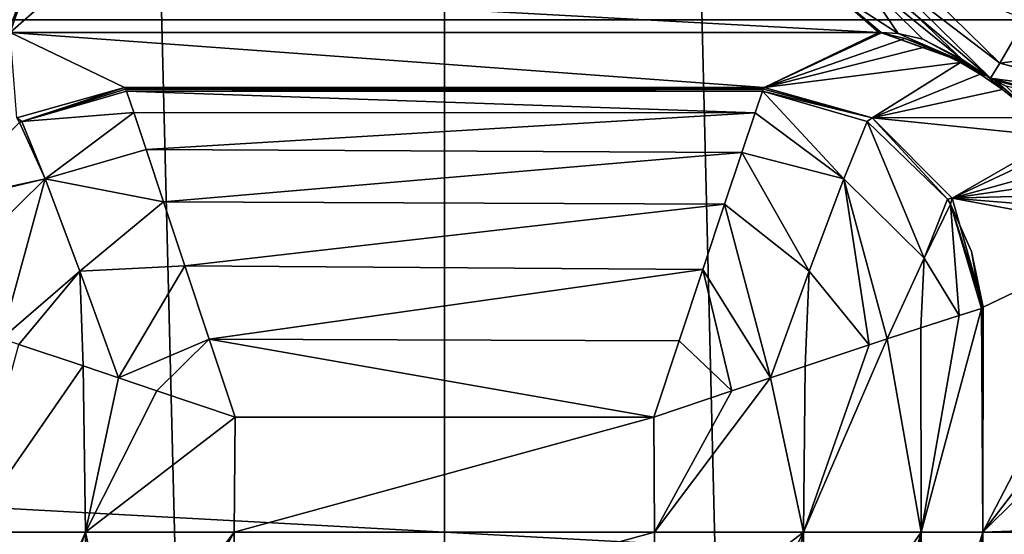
# Model space of a CAD drawing. Header units: millimetres. Extents: x -40 to 40, y -40 to 40.
# Tile 111 of 192: x -1.5 to 2, y 0 to 1.8. Entities that reach past the tile are written whole.
import ezdxf

# ---------------------------------------------------------------- set-up
doc = ezdxf.new("R2010")
doc.units = ezdxf.units.MM
doc.header["$LTSCALE"] = 8.749007
for name, color, linetype in [('1', 7, 'CONTINUOUS'), ('149', 7, 'CONTINUOUS'), ('150', 7, 'CONTINUOUS'), ('151', 7, 'CONTINUOUS'), ('153', 7, 'CONTINUOUS'), ('154', 7, 'CONTINUOUS'), ('155', 7, 'CONTINUOUS'), ('156', 7, 'CONTINUOUS'), ('16', 7, 'CONTINUOUS'), ('406', 7, 'CONTINUOUS'), ('424', 7, 'CONTINUOUS'), ('617', 7, 'CONTINUOUS'), ('712', 7, 'CONTINUOUS'), ('713', 7, 'CONTINUOUS'), ('714', 7, 'CONTINUOUS'), ('715', 7, 'CONTINUOUS'), ('735', 7, 'CONTINUOUS'), ('736', 7, 'CONTINUOUS'), ('737', 7, 'CONTINUOUS'), ('738', 7, 'CONTINUOUS'), ('739', 7, 'CONTINUOUS'), ('742', 7, 'CONTINUOUS'), ('750', 7, 'CONTINUOUS'), ('751', 7, 'CONTINUOUS'), ('757', 7, 'CONTINUOUS')]:
    doc.layers.add(name, color=color, linetype=linetype)

msp = doc.modelspace()

# ---------------------------------------------------------------- linework, layer by layer
at = {"layer": '1', "linetype": 'CONTINUOUS'}
for points in [[(0, 39.5), (-1.9386, 39.4524), (0, -39.5), (0, 39.5)], [(3.872, 39.3098), (0, 39.5), (1.9386, -39.4524), (3.872, 39.3098)], [(1.9386, -39.4524), (0, 39.5), (0, -39.5), (1.9386, -39.4524)], [(0, -39.5), (-1.9386, 39.4524), (-3.872, -39.3098), (0, -39.5)], [(3.8727, -39.3097), (3.872, 39.3098), (1.9386, -39.4524), (3.8727, -39.3097)]]:
    msp.add_3dface(points, dxfattribs=at)
at = {"layer": '149', "linetype": 'CONTINUOUS'}
for points in [[(-1.378, 1.9556, -968.9255), (1.5604, 1.7951, -970.7086), (-1.5604, 1.7951, -970.7086), (-1.378, 1.9556, -968.9255)], [(1.3796, 1.9538, -968.945), (1.5604, 1.7951, -970.7086), (-1.378, 1.9556, -968.9255), (1.3796, 1.9538, -968.945)], [(-1.5604, 1.7951, -970.7086), (1.5604, 1.7951, -970.7086), (1.1487, 1.5975, -972.904), (-1.5604, 1.7951, -970.7086)], [(-1.1487, 1.5975, -972.904), (-1.5604, 1.7951, -970.7086), (1.1487, 1.5975, -972.904), (-1.1487, 1.5975, -972.904)]]:
    msp.add_3dface(points, dxfattribs=at)
at = {"layer": '150', "linetype": 'CONTINUOUS'}
for points in [[(1.3796, 1.9538, -968.945), (1.4897, 1.9979, -968.0839), (1.6297, 1.7909, -970.6999), (1.3796, 1.9538, -968.945)], [(1.8591, 1.6981, -970.6638), (1.4897, 1.9979, -968.0839), (1.6848, 1.864, -967.8987), (1.8591, 1.6981, -970.6638)], [(1.7179, 1.771, -970.6875), (1.4897, 1.9979, -968.0839), (1.8591, 1.6981, -970.6638), (1.7179, 1.771, -970.6875)], [(1.6297, 1.7909, -970.6999), (1.4897, 1.9979, -968.0839), (1.7179, 1.771, -970.6875), (1.6297, 1.7909, -970.6999)], [(1.3796, 1.9538, -968.945), (1.6297, 1.7909, -970.6999), (1.5684, 1.7951, -970.7077), (1.3796, 1.9538, -968.945)], [(1.5604, 1.7951, -970.7086), (1.3796, 1.9538, -968.945), (1.5684, 1.7951, -970.7077), (1.5604, 1.7951, -970.7086)]]:
    msp.add_3dface(points, dxfattribs=at)
at = {"layer": '151', "linetype": 'CONTINUOUS'}
for points in [[(1.9616, 1.631, -824.464), (1.6848, 1.864, -967.8987), (1.5964, 1.99, -824.4609), (1.9616, 1.631, -824.464)], [(1.8591, 1.6981, -970.6638), (1.6848, 1.864, -967.8987), (1.9616, 1.631, -824.464), (1.8591, 1.6981, -970.6638)], [(1.8591, 1.6981, -970.6638), (1.9616, 1.631, -824.464), (1.8807, 1.6825, -970.8441), (1.8591, 1.6981, -970.6638)], [(1.8807, 1.6825, -970.8441), (1.9616, 1.631, -824.464), (1.9029, 1.6672, -970.9282), (1.8807, 1.6825, -970.8441)], [(1.9029, 1.6672, -970.9282), (1.9616, 1.631, -824.464), (1.9476, 1.6392, -970.9459), (1.9029, 1.6672, -970.9282)], [(1.9476, 1.6392, -970.9459), (1.9616, 1.631, -824.464), (1.9778, 1.622, -970.887), (1.9476, 1.6392, -970.9459)], [(1.9616, 1.631, -824.464), (2.4565, 1.5, -824.4652), (1.9778, 1.622, -970.887), (1.9616, 1.631, -824.464)], [(1.9778, 1.622, -970.887), (2.4565, 1.5, -824.4652), (2.0174, 1.6016, -970.7498), (1.9778, 1.622, -970.887)]]:
    msp.add_3dface(points, dxfattribs=at)
at = {"layer": '153', "linetype": 'CONTINUOUS'}
for points in [[(1.5604, 1.7951, -970.7086), (1.5684, 1.7951, -970.7077), (1.57, 1.7935, -970.7254), (1.5604, 1.7951, -970.7086)], [(1.5684, 1.7951, -970.7077), (1.6297, 1.7909, -970.6999), (1.8807, 1.6825, -970.8441), (1.5684, 1.7951, -970.7077)], [(1.5684, 1.7951, -970.7077), (1.8807, 1.6825, -970.8441), (1.57, 1.7935, -970.7254), (1.5684, 1.7951, -970.7077)], [(1.57, 1.7935, -970.7254), (1.8807, 1.6825, -970.8441), (1.6539, 1.7733, -970.8525), (1.57, 1.7935, -970.7254)], [(1.6297, 1.7909, -970.6999), (1.7179, 1.771, -970.6875), (1.8807, 1.6825, -970.8441), (1.6297, 1.7909, -970.6999)], [(1.6539, 1.7733, -970.8525), (1.8807, 1.6825, -970.8441), (1.7339, 1.7446, -970.9432), (1.6539, 1.7733, -970.8525)], [(1.7179, 1.771, -970.6875), (1.8591, 1.6981, -970.6638), (1.8807, 1.6825, -970.8441), (1.7179, 1.771, -970.6875)], [(1.7339, 1.7446, -970.9432), (1.9029, 1.6672, -970.9282), (1.8535, 1.6867, -971.0252), (1.7339, 1.7446, -970.9432)], [(1.8807, 1.6825, -970.8441), (1.9029, 1.6672, -970.9282), (1.7339, 1.7446, -970.9432), (1.8807, 1.6825, -970.8441)], [(1.8535, 1.6867, -971.0252), (1.9476, 1.6392, -970.9459), (1.9239, 1.6448, -971.043), (1.8535, 1.6867, -971.0252)], [(1.9029, 1.6672, -970.9282), (1.9476, 1.6392, -970.9459), (1.8535, 1.6867, -971.0252), (1.9029, 1.6672, -970.9282)], [(1.9239, 1.6448, -971.043), (1.9476, 1.6392, -970.9459), (2.0043, 1.5901, -971.0343), (1.9239, 1.6448, -971.043)], [(1.9476, 1.6392, -970.9459), (1.9778, 1.622, -970.887), (2.0043, 1.5901, -971.0343), (1.9476, 1.6392, -970.9459)], [(1.9778, 1.622, -970.887), (2.0174, 1.6016, -970.7498), (2.1303, 1.4899, -970.9522), (1.9778, 1.622, -970.887)], [(2.0043, 1.5901, -971.0343), (1.9778, 1.622, -970.887), (2.1303, 1.4899, -970.9522), (2.0043, 1.5901, -971.0343)]]:
    msp.add_3dface(points, dxfattribs=at)
at = {"layer": '154', "linetype": 'CONTINUOUS'}
for points in [[(1.1487, 1.5975, -972.904), (1.5604, 1.7951, -970.7086), (1.57, 1.7935, -970.7254), (1.1487, 1.5975, -972.904)], [(1.1487, 1.5975, -972.904), (1.57, 1.7935, -970.7254), (1.6539, 1.7733, -970.8525), (1.1487, 1.5975, -972.904)], [(1.1487, 1.5975, -972.904), (1.6539, 1.7733, -970.8525), (1.7339, 1.7446, -970.9432), (1.1487, 1.5975, -972.904)], [(1.1487, 1.5975, -972.904), (1.7339, 1.7446, -970.9432), (1.8535, 1.6867, -971.0252), (1.1487, 1.5975, -972.904)], [(1.1487, 1.5975, -972.904), (1.8535, 1.6867, -971.0252), (1.5362, 1.4876, -972.9668), (1.1487, 1.5975, -972.904)], [(1.8535, 1.6867, -971.0252), (1.9239, 1.6448, -971.043), (1.5362, 1.4876, -972.9668), (1.8535, 1.6867, -971.0252)], [(1.9239, 1.6448, -971.043), (2.0043, 1.5901, -971.0343), (1.5362, 1.4876, -972.9668), (1.9239, 1.6448, -971.043)], [(2.0043, 1.5901, -971.0343), (2.1303, 1.4899, -970.9522), (1.5362, 1.4876, -972.9668), (2.0043, 1.5901, -971.0343)], [(2.1303, 1.4899, -970.9522), (2.2068, 1.4199, -970.8555), (1.5362, 1.4876, -972.9668), (2.1303, 1.4899, -970.9522)], [(1.5362, 1.4876, -972.9668), (2.2068, 1.4199, -970.8555), (1.823, 1.1994, -972.9946), (1.5362, 1.4876, -972.9668)], [(2.2068, 1.4199, -970.8555), (2.2353, 1.392, -970.8092), (1.823, 1.1994, -972.9946), (2.2068, 1.4199, -970.8555)], [(2.2353, 1.392, -970.8092), (2.2951, 1.3296, -970.6908), (1.823, 1.1994, -972.9946), (2.2353, 1.392, -970.8092)], [(2.2951, 1.3296, -970.6908), (2.3429, 1.2758, -970.5727), (1.823, 1.1994, -972.9946), (2.2951, 1.3296, -970.6908)], [(2.3429, 1.2758, -970.5727), (2.3923, 1.2157, -970.424), (1.823, 1.1994, -972.9946), (2.3429, 1.2758, -970.5727)], [(2.3923, 1.2157, -970.424), (2.4426, 1.1489, -970.2383), (1.823, 1.1994, -972.9946), (2.3923, 1.2157, -970.424)], [(2.4426, 1.1489, -970.2383), (2.4923, 1.0752, -970.0079), (1.823, 1.1994, -972.9946), (2.4426, 1.1489, -970.2383)], [(1.823, 1.1994, -972.9946), (2.4923, 1.0752, -970.0079), (1.9349, 0.8077, -972.9804), (1.823, 1.1994, -972.9946)]]:
    msp.add_3dface(points, dxfattribs=at)
at = {"layer": '155', "linetype": 'CONTINUOUS'}
for points in [[(1.1454, 1.5916, -972.9563), (1.5362, 1.4876, -972.9668), (1.1422, 1.5834, -973.0083), (1.1454, 1.5916, -972.9563)], [(1.1487, 1.5975, -972.904), (1.5362, 1.4876, -972.9668), (1.1454, 1.5916, -972.9563), (1.1487, 1.5975, -972.904)], [(1.1422, 1.5834, -973.0083), (1.5362, 1.4876, -972.9668), (1.5182, 1.4755, -973.0592), (1.1422, 1.5834, -973.0083)], [(1.5182, 1.4755, -973.0592), (1.5362, 1.4876, -972.9668), (1.8071, 1.1954, -973.0629), (1.5182, 1.4755, -973.0592)], [(1.5362, 1.4876, -972.9668), (1.823, 1.1994, -972.9946), (1.8071, 1.1954, -973.0629), (1.5362, 1.4876, -972.9668)], [(1.8071, 1.1954, -973.0629), (1.823, 1.1994, -972.9946), (1.8174, 1.1784, -973.0617), (1.8071, 1.1954, -973.0629)], [(1.823, 1.1994, -972.9946), (1.9349, 0.8077, -972.9804), (1.8174, 1.1784, -973.0617), (1.823, 1.1994, -972.9946)], [(1.8174, 1.1784, -973.0617), (1.9349, 0.8077, -972.9804), (1.8927, 1.0081, -973.0453), (1.8174, 1.1784, -973.0617)], [(1.8927, 1.0081, -973.0453), (1.9349, 0.8077, -972.9804), (1.9316, 0.8057, -972.9978), (1.8927, 1.0081, -973.0453)], [(1.9284, 0.803, -973.0151), (1.8927, 1.0081, -973.0453), (1.9316, 0.8057, -972.9978), (1.9284, 0.803, -973.0151)]]:
    msp.add_3dface(points, dxfattribs=at)
at = {"layer": '156', "linetype": 'CONTINUOUS'}
for points in [[(1.9349, 0.8077, -972.9804), (2.4923, 1.0752, -970.0079), (1.9342, 0, -973.0221), (1.9349, 0.8077, -972.9804)], [(2.4923, 1.0752, -970.0079), (2.7201, 1.0216, -968.8006), (1.9342, 0, -973.0221), (2.4923, 1.0752, -970.0079)], [(2.7201, 1.0216, -968.8006), (2.9479, 1.0044, -967.5923), (1.9342, 0, -973.0221), (2.7201, 1.0216, -968.8006)], [(2.9479, 1.0044, -967.5923), (29.886, 1.0044, -824.5577), (1.9342, 0, -973.0221), (2.9479, 1.0044, -967.5923)], [(1.9342, 0, -973.0221), (29.886, 1.0044, -824.5577), (30, 0, -824), (1.9342, 0, -973.0221)], [(1.9284, 0.803, -973.0151), (1.9316, 0.8057, -972.9978), (1.9342, 0, -973.0221), (1.9284, 0.803, -973.0151)], [(1.9316, 0.8057, -972.9978), (1.9349, 0.8077, -972.9804), (1.9342, 0, -973.0221), (1.9316, 0.8057, -972.9978)]]:
    msp.add_3dface(points, dxfattribs=at)
at = {"layer": '16', "linetype": 'CONTINUOUS'}
for points in [[(-33.9501, 1.8406, -3.5), (-33.5521, 5.5004, -3.5), (33.9501, 1.8406, -3.5), (-33.9501, 1.8406, -3.5)], [(33.9501, 1.8406, -3.5), (-33.5521, 5.5004, -3.5), (5, 5.4103, -3.5), (33.9501, 1.8406, -3.5)], [(33.9501, -1.8406, -3.5), (-33.9501, 1.8406, -3.5), (33.9501, 1.8406, -3.5), (33.9501, -1.8406, -3.5)], [(-33.9501, -1.8406, -3.5), (-33.9501, 1.8406, -3.5), (33.9501, -1.8406, -3.5), (-33.9501, -1.8406, -3.5)]]:
    msp.add_3dface(points, dxfattribs=at)
at = {"layer": '406', "linetype": 'CONTINUOUS'}
for points in [[(-14.0554, -14.5087, -821.2533), (14.0554, -14.5087, -821.2533), (-13.8109, 0, -821), (-14.0554, -14.5087, -821.2533)], [(14.0554, -14.5087, -821.2533), (13.8109, 0, -821), (-13.8109, 0, -821), (14.0554, -14.5087, -821.2533)]]:
    msp.add_3dface(points, dxfattribs=at)
at = {"layer": '424', "linetype": 'CONTINUOUS'}
for points in [[(-13.8109, 0, -821), (13.8109, 0, -821), (-14.0554, 14.5087, -821.2533), (-13.8109, 0, -821)], [(13.8109, 0, -821), (14.0554, 14.5087, -821.2533), (-14.0554, 14.5087, -821.2533), (13.8109, 0, -821)]]:
    msp.add_3dface(points, dxfattribs=at)
at = {"layer": '617', "linetype": 'CONTINUOUS'}
for points in [[(1.5964, 1.99, -824.4609), (1.6539, 2.0197, -824.215), (1.9946, 1.6849, -824.2209), (1.5964, 1.99, -824.4609)], [(1.6539, 2.0197, -824.215), (2.0853, 1.8408, -824.0349), (1.9946, 1.6849, -824.2209), (1.6539, 2.0197, -824.215)], [(1.9616, 1.631, -824.464), (1.5964, 1.99, -824.4609), (1.9946, 1.6849, -824.2209), (1.9616, 1.631, -824.464)], [(2.0853, 1.8408, -824.0349), (2.4565, 1.7449, -824.0351), (1.9946, 1.6849, -824.2209), (2.0853, 1.8408, -824.0349)], [(2.4565, 1.7449, -824.0351), (2.4565, 1.5656, -824.2177), (1.9946, 1.6849, -824.2209), (2.4565, 1.7449, -824.0351)], [(2.4565, 1.5626, -824.223), (1.9616, 1.631, -824.464), (1.9946, 1.6849, -824.2209), (2.4565, 1.5626, -824.223)], [(2.4565, 1.5656, -824.2177), (2.4565, 1.5626, -824.223), (1.9946, 1.6849, -824.2209), (2.4565, 1.5656, -824.2177)], [(2.4565, 1.5, -824.4652), (1.9616, 1.631, -824.464), (2.4565, 1.5626, -824.223), (2.4565, 1.5, -824.4652)]]:
    msp.add_3dface(points, dxfattribs=at)
at = {"layer": '712', "linetype": 'CONTINUOUS'}
for points in [[(-1.7119, 0, -973.524), (-1.2893, 0, -973.8744), (-1.5906, -0.694, -973.6503), (-1.7119, 0, -973.524)], [(-1.5906, -0.694, -973.6503), (-1.2893, 0, -973.8744), (-1.5253, -0.6724, -973.7101), (-1.5906, -0.694, -973.6503)], [(-1.5253, -0.6724, -973.7101), (-1.2893, 0, -973.8744), (-1.2956, -0.5959, -973.8639), (-1.5253, -0.6724, -973.7101)], [(-1.2956, -0.5959, -973.8639), (-1.2893, 0, -973.8744), (-1.1715, -0.5543, -973.9191), (-1.2956, -0.5959, -973.8639)], [(-1.2893, 0, -973.8744), (-0.7549, 0, -974), (-1.1715, -0.5543, -973.9191), (-1.2893, 0, -973.8744)], [(-1.1715, -0.5543, -973.9191), (-0.7549, 0, -974), (-1.0319, -0.5074, -973.9623), (-1.1715, -0.5543, -973.9191)], [(-0.7549, 0, -974), (-0.7519, -0.4128, -973.9964), (-1.0319, -0.5074, -973.9623), (-0.7549, 0, -974)]]:
    msp.add_3dface(points, dxfattribs=at)
at = {"layer": '713', "linetype": 'CONTINUOUS'}
for points in [[(-0.7519, -0.4128, -973.9964), (-0.7549, 0, -974), (0.7549, 0, -974), (-0.7519, -0.4128, -973.9964)], [(-0.7519, -0.4128, -973.9964), (0.7549, 0, -974), (0.752, -0.4128, -973.9964), (-0.7519, -0.4128, -973.9964)]]:
    msp.add_3dface(points, dxfattribs=at)
at = {"layer": '714', "linetype": 'CONTINUOUS'}
for points in [[(0.752, -0.4128, -973.9964), (0.7549, 0, -974), (1.2893, 0, -973.8744), (0.752, -0.4128, -973.9964)], [(1.7119, 0, -973.524), (1.9342, 0, -973.0221), (1.714, -0.7347, -973.5076), (1.7119, 0, -973.524)], [(1.714, -0.7347, -973.5076), (1.9342, 0, -973.0221), (1.8492, -0.7784, -973.2729), (1.714, -0.7347, -973.5076)], [(1.8492, -0.7784, -973.2729), (1.9342, 0, -973.0221), (1.9284, -0.803, -973.0151), (1.8492, -0.7784, -973.2729)], [(0.752, -0.4128, -973.9964), (1.2893, 0, -973.8744), (1.0336, -0.5079, -973.9619), (0.752, -0.4128, -973.9964)], [(1.0336, -0.5079, -973.9619), (1.2893, 0, -973.8744), (1.1714, -0.5543, -973.9191), (1.0336, -0.5079, -973.9619)], [(1.1714, -0.5543, -973.9191), (1.2893, 0, -973.8744), (1.2979, -0.5967, -973.8627), (1.1714, -0.5543, -973.9191)], [(1.2893, 0, -973.8744), (1.7119, 0, -973.524), (1.2979, -0.5967, -973.8627), (1.2893, 0, -973.8744)], [(1.2979, -0.5967, -973.8627), (1.7119, 0, -973.524), (1.5288, -0.6736, -973.7071), (1.2979, -0.5967, -973.8627)], [(1.5288, -0.6736, -973.7071), (1.7119, 0, -973.524), (1.5906, -0.694, -973.6503), (1.5288, -0.6736, -973.7071)], [(1.5906, -0.694, -973.6503), (1.7119, 0, -973.524), (1.714, -0.7347, -973.5076), (1.5906, -0.694, -973.6503)]]:
    msp.add_3dface(points, dxfattribs=at)
at = {"layer": '715', "linetype": 'CONTINUOUS'}
for points in [[(1.9284, -0.803, -973.0151), (30, 0, -824), (1.9316, -0.8057, -972.9978), (1.9284, -0.803, -973.0151)], [(1.9342, 0, -973.0221), (30, 0, -824), (1.9284, -0.803, -973.0151), (1.9342, 0, -973.0221)], [(1.9316, -0.8057, -972.9978), (30, 0, -824), (1.9349, -0.8077, -972.9804), (1.9316, -0.8057, -972.9978)], [(1.9349, -0.8077, -972.9804), (30, 0, -824), (2.9479, -1.0044, -967.5923), (1.9349, -0.8077, -972.9804)]]:
    msp.add_3dface(points, dxfattribs=at)
at = {"layer": '735', "linetype": 'CONTINUOUS'}
for points in [[(1.8493, 0.7784, -973.2727), (1.7119, 0, -973.524), (1.7114, 0.7338, -973.5112), (1.8493, 0.7784, -973.2727)], [(1.9284, 0.803, -973.0151), (1.7119, 0, -973.524), (1.8493, 0.7784, -973.2727), (1.9284, 0.803, -973.0151)], [(1.9284, 0.803, -973.0151), (1.9342, 0, -973.0221), (1.7119, 0, -973.524), (1.9284, 0.803, -973.0151)], [(1.7114, 0.7338, -973.5112), (1.7119, 0, -973.524), (1.5906, 0.694, -973.6503), (1.7114, 0.7338, -973.5112)], [(1.7119, 0, -973.524), (1.2893, 0, -973.8744), (1.5906, 0.694, -973.6503), (1.7119, 0, -973.524)], [(1.5906, 0.694, -973.6503), (1.2893, 0, -973.8744), (1.5253, 0.6724, -973.7101), (1.5906, 0.694, -973.6503)], [(1.5253, 0.6724, -973.7101), (1.2893, 0, -973.8744), (1.2956, 0.5959, -973.8639), (1.5253, 0.6724, -973.7101)], [(1.2956, 0.5959, -973.8639), (1.2893, 0, -973.8744), (1.1715, 0.5543, -973.9191), (1.2956, 0.5959, -973.8639)], [(1.2893, 0, -973.8744), (0.7549, 0, -974), (1.1715, 0.5543, -973.9191), (1.2893, 0, -973.8744)], [(1.1715, 0.5543, -973.9191), (0.7549, 0, -974), (1.0319, 0.5074, -973.9623), (1.1715, 0.5543, -973.9191)], [(0.7549, 0, -974), (0.7519, 0.4128, -973.9964), (1.0319, 0.5074, -973.9623), (0.7549, 0, -974)]]:
    msp.add_3dface(points, dxfattribs=at)
at = {"layer": '736', "linetype": 'CONTINUOUS'}
for points in [[(0.7549, 0, -974), (-0.7549, 0, -974), (0.7519, 0.4128, -973.9964), (0.7549, 0, -974)], [(0.7519, 0.4128, -973.9964), (-0.7549, 0, -974), (-0.752, 0.4128, -973.9964), (0.7519, 0.4128, -973.9964)]]:
    msp.add_3dface(points, dxfattribs=at)
at = {"layer": '737', "linetype": 'CONTINUOUS'}
for points in [[(-1.1487, 1.5975, -972.904), (1.1487, 1.5975, -972.904), (1.1454, 1.5916, -972.9563), (-1.1487, 1.5975, -972.904)], [(-1.1487, 1.5975, -972.904), (1.1454, 1.5916, -972.9563), (-1.1454, 1.5916, -972.9563), (-1.1487, 1.5975, -972.904)], [(-1.1454, 1.5916, -972.9563), (1.1422, 1.5834, -973.0083), (-1.1422, 1.5834, -973.0083), (-1.1454, 1.5916, -972.9563)], [(1.1454, 1.5916, -972.9563), (1.1422, 1.5834, -973.0083), (-1.1454, 1.5916, -972.9563), (1.1454, 1.5916, -972.9563)], [(-1.1162, 1.5071, -973.265), (-1.1422, 1.5834, -973.0083), (1.1159, 1.5062, -973.2669), (-1.1162, 1.5071, -973.265)], [(-1.1422, 1.5834, -973.0083), (1.1422, 1.5834, -973.0083), (1.1159, 1.5062, -973.2669), (-1.1422, 1.5834, -973.0083)], [(-1.0714, 1.3739, -973.5008), (-1.1162, 1.5071, -973.265), (1.1159, 1.5062, -973.2669), (-1.0714, 1.3739, -973.5008)], [(1.0681, 1.364, -973.5141), (-1.0714, 1.3739, -973.5008), (1.1159, 1.5062, -973.2669), (1.0681, 1.364, -973.5141)], [(-1.0089, 1.1868, -973.7045), (-1.0714, 1.3739, -973.5008), (1.0681, 1.364, -973.5141), (-1.0089, 1.1868, -973.7045)], [(1.0059, 1.1776, -973.7123), (-1.0089, 1.1868, -973.7045), (1.0681, 1.364, -973.5141), (1.0059, 1.1776, -973.7123)], [(-0.9322, 0.9563, -973.8609), (-1.0089, 1.1868, -973.7045), (1.0059, 1.1776, -973.7123), (-0.9322, 0.9563, -973.8609)], [(0.9278, 0.9429, -973.8678), (-0.9322, 0.9563, -973.8609), (1.0059, 1.1776, -973.7123), (0.9278, 0.9429, -973.8678)], [(-0.8449, 0.6933, -973.9606), (-0.9322, 0.9563, -973.8609), (0.9278, 0.9429, -973.8678), (-0.8449, 0.6933, -973.9606)], [(0.8429, 0.6873, -973.9621), (-0.8449, 0.6933, -973.9606), (0.9278, 0.9429, -973.8678), (0.8429, 0.6873, -973.9621)], [(0.7519, 0.4128, -973.9964), (-0.752, 0.4128, -973.9964), (-0.8449, 0.6933, -973.9606), (0.7519, 0.4128, -973.9964)], [(0.7519, 0.4128, -973.9964), (-0.8449, 0.6933, -973.9606), (0.8429, 0.6873, -973.9621), (0.7519, 0.4128, -973.9964)]]:
    msp.add_3dface(points, dxfattribs=at)
at = {"layer": '738', "linetype": 'CONTINUOUS'}
for points in [[(-1.1487, 1.5975, -972.904), (-1.5183, 1.4755, -973.0592), (-1.5362, 1.4876, -972.9668), (-1.1487, 1.5975, -972.904)], [(-1.1487, 1.5975, -972.904), (-1.1454, 1.5916, -972.9563), (-1.5183, 1.4755, -973.0592), (-1.1487, 1.5975, -972.904)], [(-1.1454, 1.5916, -972.9563), (-1.1422, 1.5834, -973.0083), (-1.5183, 1.4755, -973.0592), (-1.1454, 1.5916, -972.9563)], [(-1.5183, 1.4755, -973.0592), (-1.5262, 1.4708, -973.0598), (-1.5362, 1.4876, -972.9668), (-1.5183, 1.4755, -973.0592)]]:
    msp.add_3dface(points, dxfattribs=at)
at = {"layer": '739', "linetype": 'CONTINUOUS'}
msp.add_3dface([(-1.5604, 1.7951, -970.7086), (-1.1487, 1.5975, -972.904), (-1.5362, 1.4876, -972.9668), (-1.5604, 1.7951, -970.7086)], dxfattribs=at)
at = {"layer": '742', "linetype": 'CONTINUOUS'}
for points in [[(-1.6297, 1.7909, -970.6999), (-1.6862, 1.8624, -967.9257), (-1.4897, 1.9979, -968.0839), (-1.6297, 1.7909, -970.6999)], [(-1.5684, 1.7951, -970.7077), (-1.6297, 1.7909, -970.6999), (-1.4897, 1.9979, -968.0839), (-1.5684, 1.7951, -970.7077)], [(-1.5604, 1.7951, -970.7086), (-1.5684, 1.7951, -970.7077), (-1.4897, 1.9979, -968.0839), (-1.5604, 1.7951, -970.7086)], [(-1.378, 1.9556, -968.9255), (-1.5604, 1.7951, -970.7086), (-1.4897, 1.9979, -968.0839), (-1.378, 1.9556, -968.9255)]]:
    msp.add_3dface(points, dxfattribs=at)
at = {"layer": '750', "linetype": 'CONTINUOUS'}
for points in [[(-1.2979, 0.5967, -973.8627), (-1.7119, 0, -973.524), (-1.5288, 0.6736, -973.7071), (-1.2979, 0.5967, -973.8627)], [(-1.2893, 0, -973.8744), (-1.7119, 0, -973.524), (-1.2979, 0.5967, -973.8627), (-1.2893, 0, -973.8744)], [(-1.1714, 0.5543, -973.9191), (-1.2893, 0, -973.8744), (-1.2979, 0.5967, -973.8627), (-1.1714, 0.5543, -973.9191)], [(-1.0336, 0.5079, -973.9619), (-1.2893, 0, -973.8744), (-1.1714, 0.5543, -973.9191), (-1.0336, 0.5079, -973.9619)], [(-0.752, 0.4128, -973.9964), (-1.2893, 0, -973.8744), (-1.0336, 0.5079, -973.9619), (-0.752, 0.4128, -973.9964)], [(-0.7549, 0, -974), (-1.2893, 0, -973.8744), (-0.752, 0.4128, -973.9964), (-0.7549, 0, -974)]]:
    msp.add_3dface(points, dxfattribs=at)
at = {"layer": '751', "linetype": 'CONTINUOUS'}
for points in [[(-1.1422, 1.5834, -973.0083), (-1.1162, 1.5071, -973.265), (-1.5183, 1.4755, -973.0592), (-1.1422, 1.5834, -973.0083)], [(-1.5183, 1.4755, -973.0592), (-1.1162, 1.5071, -973.265), (-1.4346, 1.2688, -973.5), (-1.5183, 1.4755, -973.0592)], [(-1.1162, 1.5071, -973.265), (-1.0714, 1.3739, -973.5008), (-1.4346, 1.2688, -973.5), (-1.1162, 1.5071, -973.265)], [(-1.8125, 1.1866, -973.0623), (-1.5262, 1.4708, -973.0598), (-1.4346, 1.2688, -973.5), (-1.8125, 1.1866, -973.0623)], [(-1.5262, 1.4708, -973.0598), (-1.5183, 1.4755, -973.0592), (-1.4346, 1.2688, -973.5), (-1.5262, 1.4708, -973.0598)], [(-1.0714, 1.3739, -973.5008), (-1.0089, 1.1868, -973.7045), (-1.4346, 1.2688, -973.5), (-1.0714, 1.3739, -973.5008)], [(-1.8174, 1.1783, -973.0617), (-1.4346, 1.2688, -973.5), (-1.7235, 0.9845, -973.4314), (-1.8174, 1.1783, -973.0617)], [(-1.8174, 1.1783, -973.0617), (-1.8125, 1.1866, -973.0623), (-1.4346, 1.2688, -973.5), (-1.8174, 1.1783, -973.0617)], [(-1.4346, 1.2688, -973.5), (-1.5906, 0.694, -973.6503), (-1.7235, 0.9845, -973.4314), (-1.4346, 1.2688, -973.5)], [(-1.5906, 0.694, -973.6503), (-1.4346, 1.2688, -973.5), (-1.3098, 0.9378, -973.7879), (-1.5906, 0.694, -973.6503)], [(-1.4346, 1.2688, -973.5), (-1.0089, 1.1868, -973.7045), (-1.3098, 0.9378, -973.7879), (-1.4346, 1.2688, -973.5)], [(-1.0089, 1.1868, -973.7045), (-0.9322, 0.9563, -973.8609), (-1.3098, 0.9378, -973.7879), (-1.0089, 1.1868, -973.7045)], [(-0.9322, 0.9563, -973.8609), (-1.1714, 0.5543, -973.9191), (-1.3098, 0.9378, -973.7879), (-0.9322, 0.9563, -973.8609)], [(-0.9322, 0.9563, -973.8609), (-0.8449, 0.6933, -973.9606), (-1.1714, 0.5543, -973.9191), (-0.9322, 0.9563, -973.8609)], [(-1.5288, 0.6736, -973.7071), (-1.5906, 0.694, -973.6503), (-1.3098, 0.9378, -973.7879), (-1.5288, 0.6736, -973.7071)], [(-1.2979, 0.5967, -973.8627), (-1.5288, 0.6736, -973.7071), (-1.3098, 0.9378, -973.7879), (-1.2979, 0.5967, -973.8627)], [(-1.1714, 0.5543, -973.9191), (-1.2979, 0.5967, -973.8627), (-1.3098, 0.9378, -973.7879), (-1.1714, 0.5543, -973.9191)], [(-0.8449, 0.6933, -973.9606), (-1.0336, 0.5079, -973.9619), (-1.1714, 0.5543, -973.9191), (-0.8449, 0.6933, -973.9606)], [(-0.8449, 0.6933, -973.9606), (-0.752, 0.4128, -973.9964), (-1.0336, 0.5079, -973.9619), (-0.8449, 0.6933, -973.9606)]]:
    msp.add_3dface(points, dxfattribs=at)
at = {"layer": '757', "linetype": 'CONTINUOUS'}
for points in [[(1.1159, 1.5062, -973.2669), (1.1422, 1.5834, -973.0083), (1.4346, 1.2688, -973.5), (1.1159, 1.5062, -973.2669)], [(1.1422, 1.5834, -973.0083), (1.5182, 1.4755, -973.0592), (1.4346, 1.2688, -973.5), (1.1422, 1.5834, -973.0083)], [(1.0681, 1.364, -973.5141), (1.1159, 1.5062, -973.2669), (1.4346, 1.2688, -973.5), (1.0681, 1.364, -973.5141)], [(1.4346, 1.2688, -973.5), (1.5182, 1.4755, -973.0592), (1.7235, 0.9845, -973.4314), (1.4346, 1.2688, -973.5)], [(1.5182, 1.4755, -973.0592), (1.8071, 1.1954, -973.0629), (1.7235, 0.9845, -973.4314), (1.5182, 1.4755, -973.0592)], [(1.0059, 1.1776, -973.7123), (1.0681, 1.364, -973.5141), (1.3098, 0.9378, -973.788), (1.0059, 1.1776, -973.7123)], [(1.3098, 0.9378, -973.788), (1.0681, 1.364, -973.5141), (1.4346, 1.2688, -973.5), (1.3098, 0.9378, -973.788)], [(1.5253, 0.6724, -973.7101), (1.3098, 0.9378, -973.788), (1.4346, 1.2688, -973.5), (1.5253, 0.6724, -973.7101)], [(1.5906, 0.694, -973.6503), (1.5253, 0.6724, -973.7101), (1.4346, 1.2688, -973.5), (1.5906, 0.694, -973.6503)], [(1.5906, 0.694, -973.6503), (1.4346, 1.2688, -973.5), (1.7235, 0.9845, -973.4314), (1.5906, 0.694, -973.6503)], [(1.1715, 0.5543, -973.9191), (0.9278, 0.9429, -973.8678), (1.0059, 1.1776, -973.7123), (1.1715, 0.5543, -973.9191)], [(1.1715, 0.5543, -973.9191), (1.0059, 1.1776, -973.7123), (1.3098, 0.9378, -973.788), (1.1715, 0.5543, -973.9191)], [(1.8071, 1.1954, -973.0629), (1.8174, 1.1784, -973.0617), (1.7235, 0.9845, -973.4314), (1.8071, 1.1954, -973.0629)], [(1.8174, 1.1784, -973.0617), (1.8493, 0.7784, -973.2727), (1.7235, 0.9845, -973.4314), (1.8174, 1.1784, -973.0617)], [(1.8174, 1.1784, -973.0617), (1.8927, 1.0081, -973.0453), (1.9284, 0.803, -973.0151), (1.8174, 1.1784, -973.0617)], [(1.8174, 1.1784, -973.0617), (1.9284, 0.803, -973.0151), (1.8493, 0.7784, -973.2727), (1.8174, 1.1784, -973.0617)], [(1.7114, 0.7338, -973.5112), (1.5906, 0.694, -973.6503), (1.7235, 0.9845, -973.4314), (1.7114, 0.7338, -973.5112)], [(1.8493, 0.7784, -973.2727), (1.7114, 0.7338, -973.5112), (1.7235, 0.9845, -973.4314), (1.8493, 0.7784, -973.2727)], [(1.0319, 0.5074, -973.9623), (0.8429, 0.6873, -973.9621), (0.9278, 0.9429, -973.8678), (1.0319, 0.5074, -973.9623)], [(1.1715, 0.5543, -973.9191), (1.0319, 0.5074, -973.9623), (0.9278, 0.9429, -973.8678), (1.1715, 0.5543, -973.9191)], [(1.2956, 0.5959, -973.8639), (1.1715, 0.5543, -973.9191), (1.3098, 0.9378, -973.788), (1.2956, 0.5959, -973.8639)], [(1.5253, 0.6724, -973.7101), (1.2956, 0.5959, -973.8639), (1.3098, 0.9378, -973.788), (1.5253, 0.6724, -973.7101)], [(1.0319, 0.5074, -973.9623), (0.7519, 0.4128, -973.9964), (0.8429, 0.6873, -973.9621), (1.0319, 0.5074, -973.9623)]]:
    msp.add_3dface(points, dxfattribs=at)

doc.saveas('drawing.dxf')
